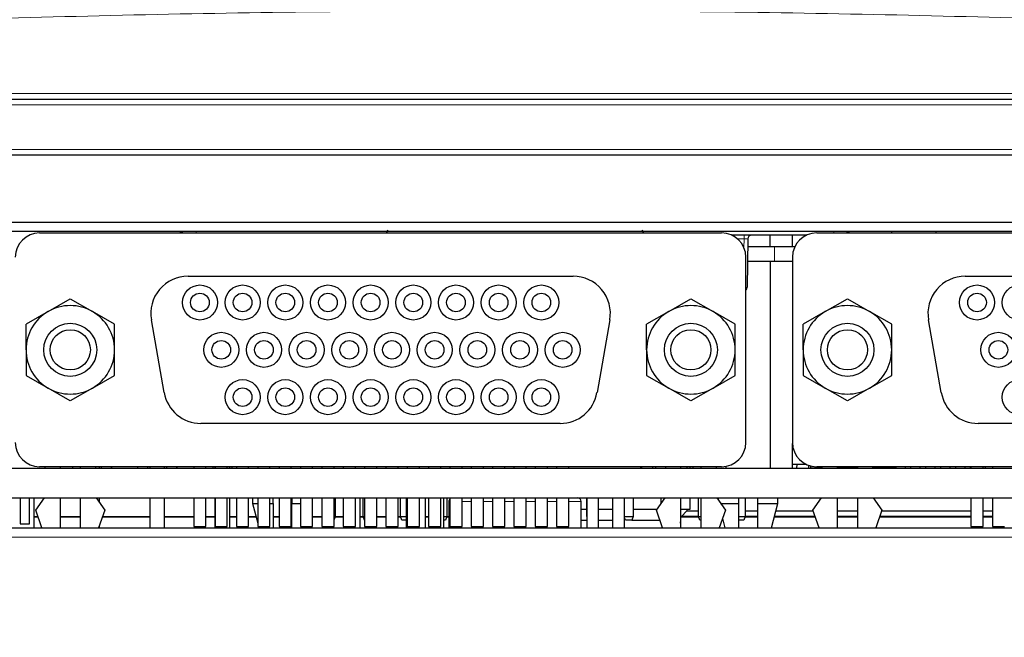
# Paper-space layout 'Blatt5' of a CAD drawing. Header units: millimetres. Extents: x 5 to 418, y 2 to 292.
# Tile 17 of 31: x 206 to 241, y 200 to 222. Entities that reach past the tile are written whole.
import ezdxf

# ---------------------------------------------------------------- set-up
doc = ezdxf.new("R2010")
doc.units = ezdxf.units.MM
doc.layers.add('SLD-0', color=7, linetype='Continuous')
doc.styles.add('SLDTEXTSTYLE0', font='TXT', dxfattribs={"width": 0.605})
doc.dimstyles.new('SLDDIMSTYLE6', dxfattribs={"dimtxt": 3.5, "dimasz": 3.302, "dimexe": 0, "dimexo": 0.0625, "dimgap": 0.875, "dimtad": 1, "dimlfac": 1.5, "dimrnd": 1e-09, "dimzin": 12, "dimdsep": 46, "dimtxsty": 'SLDTEXTSTYLE0', "dimsah": 1, "dimcen": 0.09, "dimadec": 0, "dimazin": 3, "dimtfac": 1, "dimtofl": 0, "dimtmove": 0, "dimatfit": 3, "dimfxl": 1, "dimfrac": 2, "dimtolj": 1, "dimtzin": 12, "dimarcsym": 0})

# ---------------------------------------------------------------- blocks, each defined once
blk = doc.blocks.new('_D_29')
at = {"layer": 'SLD-0'}
for p, q in [((149.356, 124.887), (149.356, 255.974)), ((298.023, 124.887), (298.023, 255.974)), ((149.356, 254.974), (298.023, 254.974))]:
    blk.add_line(p, q, dxfattribs=at)
for points in [[(149.356, 254.974), (152.658, 254.466), (152.658, 255.482)], [(298.023, 254.974), (294.721, 255.482), (294.721, 254.466)]]:
    blk.add_solid(points, dxfattribs=at)
at = {"layer": 'SLD-0', "insert": (219.679, 259.485), "char_height": 3.5, "attachment_point": 1, "style": 'SLDTEXTSTYLE0'}
blk.add_mtext('223', dxfattribs=at)

psp = doc.layouts.new('Blatt5')

# ---------------------------------------------------------------- linework, layer by layer
at = {"color": 7, "linetype": 'Continuous', "lineweight": 18}
for p, q in [((177.0228, 219.7506), (270.3561, 219.7506)), ((267.7359, 219.3541), (179.6429, 219.3541)), ((179.9585, 217.7541), (267.4204, 217.7541)), ((212.2881, 214.7684), (212.2881, 214.8207)), ((231.8872, 214.5564), (231.6509, 214.5564)), ((231.8816, 214.2383), (231.8872, 214.5564)), ((231.8872, 214.6874), (231.8872, 214.5564)), ((235.0908, 214.8207), (235.0908, 214.7684)), ((232.9697, 214.2874), (232.9697, 213.7541)), ((221.3194, 205.1541), (221.363, 205.1541)), ((221.7963, 205.1541), (222.1263, 205.1541)), ((222.5596, 205.1541), (222.8896, 205.1541)), ((223.323, 205.1541), (223.653, 205.1541)), ((224.0863, 205.1541), (224.3457, 205.1541)), ((224.3457, 205.1541), (224.4163, 205.1541)), ((224.8496, 205.1541), (225.1796, 205.1541)), ((225.613, 205.1541), (226.0594, 205.1541)), ((255.8228, 203.8874), (191.5561, 203.8874))]:
    psp.add_line(p, q, dxfattribs=at)
at = {"color": 7, "linetype": 'Continuous', "lineweight": 25}
for p, q in [((179.6694, 219.5541), (267.7095, 219.5541)), ((267.3941, 217.5541), (179.9848, 217.5541)), ((182.3717, 215.1541), (265.0071, 215.1541)), ((219.1278, 214.866), (219.0904, 214.7684)), ((228.2857, 214.7684), (228.2511, 214.866)), ((260.3561, 214.8207), (187.0228, 214.8207)), ((206.683, 214.7684), (231.083, 214.7684)), ((234.1171, 214.6874), (231.4488, 214.6874)), ((232.0205, 214.5564), (231.9902, 212.8184)), ((232.8234, 214.2874), (232.8234, 214.6874)), ((233.617, 214.2874), (233.617, 214.6874)), ((234.483, 214.7684), (258.883, 214.7684)), ((237.1561, 214.8207), (237.1561, 214.7684)), ((238.7561, 214.7684), (238.7561, 214.8207)), ((232.0158, 214.2874), (232.9697, 214.2874)), ((232.9697, 214.2874), (233.7068, 214.2874)), ((231.9496, 207.2684), (231.9496, 213.9017)), ((233.6163, 213.9017), (233.6163, 207.2684)), ((232.0065, 213.7541), (232.9697, 213.7541)), ((232.8194, 213.7541), (232.8194, 206.3541)), ((232.9697, 213.7541), (233.6163, 213.7541)), ((211.9963, 213.2184), (225.7696, 213.2184)), ((239.7963, 213.2184), (253.5696, 213.2184)), ((206.9913, 211.9563), (207.783, 212.4133)), ((207.783, 212.4133), (208.5746, 211.9563)), ((229.1913, 211.9563), (229.983, 212.4133)), ((229.983, 212.4133), (230.7746, 211.9563)), ((234.7913, 211.9563), (235.583, 212.4133)), ((235.583, 212.4133), (236.3746, 211.9563)), ((206.9913, 211.9563), (206.1996, 211.4992)), ((209.3663, 211.4992), (208.5746, 211.9563)), ((229.1913, 211.9563), (228.3996, 211.4992)), ((231.5663, 211.4992), (230.7746, 211.9563)), ((234.7913, 211.9563), (233.9996, 211.4992)), ((237.1663, 211.4992), (236.3746, 211.9563)), ((206.1996, 210.5851), (206.1996, 211.4992)), ((209.3663, 210.5851), (209.3663, 211.4992)), ((211.1417, 209.0535), (210.6832, 211.6535)), ((227.0827, 211.6535), (226.6243, 209.0535)), ((228.3996, 210.5851), (228.3996, 211.4992)), ((231.5663, 210.5851), (231.5663, 211.4992)), ((233.9996, 210.5851), (233.9996, 211.4992)), ((237.1663, 210.5851), (237.1663, 211.4992)), ((238.9417, 209.0535), (238.4832, 211.6535)), ((206.1996, 210.5851), (206.1996, 209.6709)), ((209.3663, 209.6709), (209.3663, 210.5851)), ((228.3996, 210.5851), (228.3996, 209.6709)), ((231.5663, 209.6709), (231.5663, 210.5851)), ((233.9996, 210.5851), (233.9996, 209.6709)), ((237.1663, 209.6709), (237.1663, 210.5851)), ((206.1996, 209.6709), (206.9913, 209.2139)), ((208.5746, 209.2139), (209.3663, 209.6709)), ((228.3996, 209.6709), (229.1913, 209.2139)), ((230.7746, 209.2139), (231.5663, 209.6709)), ((233.9996, 209.6709), (234.7913, 209.2139)), ((236.3746, 209.2139), (237.1663, 209.6709)), ((207.783, 208.7568), (206.9913, 209.2139)), ((208.5746, 209.2139), (207.783, 208.7568)), ((229.983, 208.7568), (229.1913, 209.2139)), ((230.7746, 209.2139), (229.983, 208.7568)), ((235.583, 208.7568), (234.7913, 209.2139)), ((236.3746, 209.2139), (235.583, 208.7568)), ((225.3112, 207.9517), (212.4548, 207.9517)), ((253.1112, 207.9517), (240.2547, 207.9517)), ((233.617, 206.3541), (233.617, 207.2324)), ((231.083, 206.4017), (206.683, 206.4017)), ((206.883, 206.3541), (206.883, 206.4017)), ((207.4163, 206.4017), (207.4163, 206.3541)), ((207.8561, 206.4017), (207.8561, 206.3541)), ((208.1496, 206.3541), (208.1496, 206.4017)), ((208.683, 206.4017), (208.683, 206.3541)), ((208.8228, 206.3541), (208.8228, 206.4017)), ((208.8894, 206.4017), (208.8894, 206.3541)), ((209.2561, 206.4017), (209.2561, 206.3541)), ((209.2561, 206.3541), (209.2561, 206.4017)), ((210.1894, 206.4017), (210.1894, 206.3541)), ((210.5561, 206.3541), (210.5561, 206.4017)), ((210.6228, 206.4017), (210.6228, 206.3541)), ((211.1561, 206.3541), (211.1561, 206.4017)), ((211.2228, 206.4017), (211.2228, 206.3541)), ((211.5894, 206.4017), (211.5894, 206.3541)), ((211.5894, 206.3541), (211.5894, 206.4017)), ((212.203, 206.4017), (212.203, 206.3541)), ((212.6363, 206.3541), (212.6363, 206.4017)), ((212.8894, 206.3541), (212.8894, 206.4017)), ((212.9561, 206.4017), (212.9561, 206.3541)), ((212.9663, 206.4017), (212.9663, 206.3541)), ((213.3996, 206.3541), (213.3996, 206.4017)), ((213.4894, 206.3541), (213.4894, 206.4017)), ((213.5561, 206.4017), (213.5561, 206.3541)), ((213.7296, 206.4017), (213.7296, 206.3541)), ((214.163, 206.3541), (214.163, 206.4017)), ((214.493, 206.4017), (214.493, 206.3541)), ((214.9263, 206.3541), (214.9263, 206.4017)), ((215.2563, 206.4017), (215.2563, 206.3541)), ((215.6896, 206.3541), (215.6896, 206.4017)), ((216.0196, 206.4017), (216.0196, 206.3541)), ((216.453, 206.3541), (216.453, 206.4017)), ((216.783, 206.4017), (216.783, 206.3541)), ((217.2163, 206.3541), (217.2163, 206.4017)), ((217.5463, 206.4017), (217.5463, 206.3541)), ((217.9796, 206.3541), (217.9796, 206.4017)), ((218.3096, 206.4017), (218.3096, 206.3541)), ((218.743, 206.3541), (218.743, 206.4017)), ((219.073, 206.4017), (219.073, 206.3541)), ((219.5063, 206.3541), (219.5063, 206.4017)), ((219.8363, 206.4017), (219.8363, 206.3541)), ((220.2696, 206.3541), (220.2696, 206.4017)), ((220.5996, 206.4017), (220.5996, 206.3541)), ((221.033, 206.3541), (221.033, 206.4017)), ((221.363, 206.4017), (221.363, 206.3541)), ((221.7963, 206.3541), (221.7963, 206.4017)), ((222.1263, 206.4017), (222.1263, 206.3541)), ((222.5596, 206.3541), (222.5596, 206.4017)), ((222.8896, 206.4017), (222.8896, 206.3541)), ((223.323, 206.3541), (223.323, 206.4017)), ((223.653, 206.4017), (223.653, 206.3541)), ((224.0863, 206.3541), (224.0863, 206.4017)), ((224.4163, 206.4017), (224.4163, 206.3541)), ((224.8496, 206.3541), (224.8496, 206.4017)), ((225.1796, 206.4017), (225.1796, 206.3541)), ((225.613, 206.3541), (225.613, 206.4017)), ((228.1894, 206.3541), (228.1903, 206.4017)), ((228.2328, 206.3541), (228.2328, 206.4017)), ((228.6128, 206.4017), (228.6128, 206.3541)), ((228.7228, 206.4017), (228.7228, 206.3541)), ((229.083, 206.3541), (229.083, 206.4017)), ((229.6163, 206.4017), (229.6163, 206.3541)), ((229.6228, 206.3541), (229.6228, 206.4017)), ((229.838, 206.4017), (229.838, 206.3541)), ((229.9461, 206.4017), (229.9461, 206.3541)), ((230.0561, 206.4017), (230.0561, 206.3541)), ((230.3496, 206.3541), (230.3496, 206.4017)), ((230.883, 206.4017), (230.883, 206.3541)), ((231.24, 206.3541), (231.24, 206.4161)), ((234.1073, 206.4874), (233.617, 206.4874)), ((233.7778, 206.3541), (233.7894, 206.4874)), ((234.2061, 206.3541), (234.2061, 206.4472)), ((234.2634, 206.43), (234.2634, 206.366)), ((258.883, 206.4017), (234.483, 206.4017)), ((234.683, 206.3541), (234.683, 206.4017)), ((235.2163, 206.4017), (235.2163, 206.3541)), ((235.9496, 206.3541), (235.9496, 206.4017)), ((236.483, 206.4017), (236.483, 206.3541)), ((237.2634, 206.4017), (237.2634, 206.366)), ((237.3228, 206.3541), (237.3228, 206.4017)), ((237.6561, 206.3541), (237.6561, 206.4017)), ((237.8561, 206.3541), (237.8561, 206.4017)), ((238.1894, 206.3541), (238.1894, 206.4017)), ((238.3894, 206.3541), (238.3894, 206.4017)), ((238.7228, 206.3541), (238.7228, 206.4017)), ((238.9228, 206.3541), (238.9228, 206.4017)), ((239.2561, 206.3541), (239.2561, 206.4017)), ((239.4561, 206.3541), (239.4561, 206.4017)), ((239.7894, 206.3541), (239.7894, 206.4017)), ((239.9894, 206.3541), (239.9894, 206.4017)), ((240.003, 206.4017), (240.003, 206.3541)), ((240.4363, 206.3541), (240.4363, 206.4017)), ((240.5228, 206.3541), (240.5228, 206.4017)), ((240.7663, 206.4017), (240.7663, 206.3541)), ((201.9228, 206.3541), (260.3561, 206.3541)), ((234.2634, 206.366), (234.683, 206.366)), ((234.4728, 206.366), (234.4728, 206.3541)), ((235.2163, 206.366), (235.9496, 206.366)), ((235.5228, 206.3541), (235.5228, 206.366)), ((235.7228, 206.3541), (235.7228, 206.366)), ((236.483, 206.366), (237.2634, 206.366)), ((236.5894, 206.3541), (236.5894, 206.366)), ((236.7894, 206.3541), (236.7894, 206.366)), ((237.1228, 206.3541), (237.1228, 206.366)), ((187.0228, 205.2874), (260.3561, 205.2874)), ((205.9894, 205.2874), (205.9894, 204.3541)), ((206.3228, 204.3541), (206.3228, 205.2874)), ((206.4894, 204.2207), (206.4894, 205.2874)), ((206.5496, 204.8517), (206.8608, 205.2874)), ((207.4163, 205.2874), (207.4163, 204.2207)), ((208.1496, 204.2207), (208.1496, 205.2874)), ((208.7051, 205.2874), (209.0163, 204.8517)), ((208.8228, 205.1227), (208.8228, 205.2874)), ((210.6228, 205.2874), (210.6228, 204.2207)), ((211.1561, 204.2207), (211.1561, 205.2874)), ((212.203, 205.2874), (212.203, 204.2684)), ((212.6363, 204.2684), (212.6363, 205.2874)), ((212.9561, 205.2874), (212.9561, 204.2207)), ((212.9663, 205.2874), (212.9663, 204.2684)), ((213.3996, 204.2684), (213.3996, 205.2874)), ((213.4894, 204.2207), (213.4894, 205.2874)), ((213.7296, 205.2874), (213.7296, 204.2684)), ((214.163, 204.2684), (214.163, 205.2874)), ((214.303, 205.2874), (214.303, 205.0874)), ((214.303, 205.0874), (214.493, 204.3845)), ((214.303, 205.0874), (214.493, 205.0874)), ((214.493, 205.2874), (214.493, 204.2684)), ((214.9263, 204.2684), (214.9263, 205.2874)), ((214.9263, 205.0874), (215.0364, 205.0874)), ((215.0364, 205.0874), (215.0364, 205.2874)), ((215.0364, 205.0874), (215.0364, 204.2207)), ((215.2563, 205.2874), (215.2563, 204.2684)), ((215.6896, 204.2684), (215.6896, 205.2874)), ((215.703, 205.2874), (215.703, 205.0874)), ((215.703, 205.0874), (216.0196, 205.0874)), ((215.703, 204.2207), (215.703, 205.0874)), ((216.0196, 205.2874), (216.0196, 204.2684)), ((216.453, 204.2684), (216.453, 205.2874)), ((216.783, 205.2874), (216.783, 204.2684)), ((217.2163, 204.2684), (217.2163, 205.2874)), ((217.2561, 205.2874), (217.2561, 204.6207)), ((217.5463, 205.2874), (217.5463, 204.2684)), ((217.9796, 204.2684), (217.9796, 205.2874)), ((218.1561, 204.2207), (218.1561, 205.2874)), ((218.2561, 204.6207), (218.2561, 205.2874)), ((218.3096, 205.2874), (218.3096, 204.2684)), ((218.743, 204.2684), (218.743, 205.2874)), ((219.073, 205.2874), (219.073, 204.2684)), ((219.5063, 204.2684), (219.5063, 205.2874)), ((219.5894, 204.6207), (219.5894, 205.2874)), ((219.793, 205.2874), (219.793, 204.2207)), ((219.8363, 205.2874), (219.8363, 204.2684)), ((220.2696, 204.2684), (220.2696, 205.2874)), ((220.4894, 204.2207), (220.4894, 205.2874)), ((220.5996, 205.2874), (220.5996, 204.2684)), ((221.033, 204.2684), (221.033, 205.2874)), ((221.143, 204.2207), (221.143, 205.2874)), ((221.2561, 205.2874), (221.2561, 204.6207)), ((221.3194, 205.1541), (221.3194, 204.2207)), ((221.363, 205.2874), (221.363, 204.2684)), ((221.7963, 204.2684), (221.7963, 205.2874)), ((222.1263, 205.2874), (222.1263, 204.2684)), ((222.5596, 204.2684), (222.5596, 205.2874)), ((222.8896, 205.2874), (222.8896, 204.2684)), ((223.323, 204.2684), (223.323, 205.2874)), ((223.653, 205.2874), (223.653, 204.2684)), ((224.0863, 204.2684), (224.0863, 205.2874)), ((224.4163, 205.2874), (224.4163, 204.2684)), ((224.8496, 204.2684), (224.8496, 205.2874)), ((225.1796, 205.2874), (225.1796, 204.2684)), ((225.613, 204.2684), (225.613, 205.2874)), ((226.0594, 204.2207), (226.0594, 205.1541)), ((226.2561, 204.6207), (226.2561, 205.2874)), ((226.2564, 205.2874), (226.2564, 204.2207)), ((226.683, 204.2207), (226.683, 205.2874)), ((227.1797, 205.2874), (227.1797, 204.2207)), ((227.6064, 204.2207), (227.6064, 205.2874)), ((227.9228, 205.2874), (227.9228, 204.6207)), ((228.7496, 204.8517), (229.0608, 205.2874)), ((228.9228, 205.0941), (228.9228, 205.2874)), ((229.6163, 205.2874), (229.6163, 204.2207)), ((229.9561, 204.8874), (229.9561, 205.2874)), ((230.2561, 204.6207), (230.2561, 205.2874)), ((230.3496, 204.2207), (230.3496, 205.2874)), ((230.9051, 205.2874), (231.2163, 204.8517)), ((230.963, 205.2874), (230.963, 205.2063)), ((231.048, 205.0874), (231.6964, 205.0874)), ((231.6964, 205.0874), (231.6964, 205.2874)), ((231.6964, 204.2207), (231.6964, 205.0874)), ((231.9228, 205.2874), (231.9228, 204.6207)), ((232.363, 205.2874), (232.363, 205.0874)), ((232.363, 205.0874), (233.0964, 205.0874)), ((232.363, 205.0874), (232.363, 204.2207)), ((232.8622, 204.2207), (233.0964, 205.0874)), ((233.0964, 205.0874), (233.0964, 205.2874)), ((234.3496, 204.8517), (234.6608, 205.2874)), ((235.2163, 205.2874), (235.2163, 204.2207)), ((235.9496, 204.2207), (235.9496, 205.2874)), ((236.5051, 205.2874), (236.8163, 204.8517)), ((240.003, 205.2874), (240.003, 204.2684)), ((240.4363, 204.2684), (240.4363, 205.2874)), ((240.7663, 205.2874), (240.7663, 204.2684)), ((206.7691, 204.2207), (206.5496, 204.8517)), ((209.0163, 204.8517), (208.7968, 204.2207)), ((226.0594, 204.8874), (226.2564, 204.8874)), ((226.683, 204.8874), (227.1797, 204.8874)), ((227.9228, 204.8874), (228.7751, 204.8874)), ((228.9691, 204.2207), (228.7496, 204.8517)), ((229.6163, 204.8874), (229.9561, 204.8874)), ((229.6414, 204.623), (229.838, 204.8197)), ((229.838, 204.8874), (229.838, 204.8197)), ((229.838, 204.8197), (230.2561, 204.8197)), ((231.2163, 204.8517), (230.9968, 204.2207)), ((231.9228, 204.8197), (232.363, 204.8197)), ((233.024, 204.8197), (234.3608, 204.8197)), ((234.5691, 204.2207), (234.3496, 204.8517)), ((235.2163, 204.8197), (235.9496, 204.8197)), ((236.8163, 204.8517), (236.5968, 204.2207)), ((236.8051, 204.8197), (240.003, 204.8197)), ((240.4363, 204.8197), (240.7663, 204.8197)), ((205.9894, 204.3541), (206.3228, 204.3541)), ((206.4894, 204.6207), (206.63, 204.6207)), ((206.4894, 204.6045), (206.6356, 204.6045)), ((207.4163, 204.6207), (208.1496, 204.6207)), ((207.4163, 204.6045), (208.1496, 204.6045)), ((208.8228, 204.2207), (208.8228, 204.2953)), ((208.9303, 204.6045), (210.6228, 204.6045)), ((208.936, 204.6207), (210.6228, 204.6207)), ((211.1561, 204.6207), (212.203, 204.6207)), ((211.1561, 204.6045), (212.203, 204.6045)), ((212.6363, 204.6207), (212.9561, 204.6207)), ((212.6363, 204.6045), (212.9561, 204.6045)), ((213.4894, 204.6207), (213.7296, 204.6207)), ((213.4894, 204.6045), (213.7296, 204.6045)), ((214.163, 204.6207), (214.4291, 204.6207)), ((214.163, 204.6045), (214.4335, 204.6045)), ((215.0364, 204.6207), (215.2563, 204.6207)), ((215.0364, 204.6045), (215.2563, 204.6045)), ((215.6896, 204.6207), (215.703, 204.6207)), ((215.703, 204.4874), (215.6896, 204.4874)), ((216.453, 204.6207), (216.783, 204.6207)), ((216.453, 204.6045), (216.783, 204.6045)), ((217.2163, 204.6207), (217.2561, 204.6207)), ((217.2561, 204.6207), (217.2163, 204.5146)), ((217.25, 204.6045), (217.5463, 204.6045)), ((217.2561, 204.6207), (217.5463, 204.6207)), ((218.1561, 204.6207), (218.2561, 204.6207)), ((218.1561, 204.6045), (218.2622, 204.6045)), ((218.3061, 204.4874), (218.2561, 204.6207)), ((218.2561, 204.6207), (218.3096, 204.6207)), ((218.3096, 204.4874), (218.3061, 204.4874)), ((218.743, 204.6207), (219.073, 204.6207)), ((218.743, 204.6045), (219.073, 204.6045)), ((219.5063, 204.6207), (219.5894, 204.6207)), ((219.5063, 204.6045), (219.5956, 204.6045)), ((219.5894, 204.6207), (219.793, 204.6207)), ((219.6394, 204.4874), (219.5894, 204.6207)), ((219.793, 204.4874), (219.6394, 204.4874)), ((220.4894, 204.6207), (220.5996, 204.6207)), ((220.4894, 204.6045), (220.5996, 204.6045)), ((221.143, 204.6207), (221.2561, 204.6207)), ((221.2061, 204.4874), (221.143, 204.4874)), ((221.2561, 204.6207), (221.2061, 204.4874)), ((221.25, 204.6045), (221.3194, 204.6045)), ((221.2561, 204.6207), (221.3194, 204.6207)), ((226.0594, 204.4874), (226.2564, 204.4874)), ((226.2561, 204.6207), (226.2564, 204.6207)), ((226.2564, 204.62), (226.2561, 204.6207)), ((226.683, 204.4874), (227.1797, 204.4874)), ((227.6064, 204.6207), (227.9228, 204.6207)), ((227.6394, 204.4874), (227.6064, 204.5756)), ((227.8728, 204.4874), (227.6394, 204.4874)), ((227.9228, 204.6207), (227.8728, 204.4874)), ((227.8728, 204.4874), (228.8764, 204.4874)), ((229.6414, 204.623), (229.6163, 204.6226)), ((229.6163, 204.6045), (230.2622, 204.6045)), ((229.6163, 204.3806), (229.6228, 204.4874)), ((229.6163, 204.4874), (229.6228, 204.4874)), ((230.2561, 204.623), (229.6414, 204.623)), ((230.3061, 204.4874), (230.2561, 204.6207)), ((230.2561, 204.6207), (230.3496, 204.6207)), ((230.3496, 204.4874), (230.3061, 204.4874)), ((231.1096, 204.545), (231.1972, 204.2207)), ((231.6964, 204.6207), (231.9228, 204.6207)), ((231.8728, 204.4874), (231.6964, 204.4874)), ((231.9228, 204.6207), (231.8728, 204.4874)), ((231.9167, 204.6045), (232.363, 204.6045)), ((232.363, 204.623), (231.9228, 204.623)), ((232.9659, 204.6045), (234.4356, 204.6045)), ((234.4292, 204.623), (232.9709, 204.623)), ((235.9496, 204.623), (235.2163, 204.623)), ((235.2163, 204.6045), (235.9496, 204.6045)), ((236.7303, 204.6045), (240.003, 204.6045)), ((240.003, 204.623), (236.7367, 204.623)), ((240.7663, 204.623), (240.4363, 204.623)), ((240.4363, 204.6045), (240.7663, 204.6045)), ((191.5561, 204.2207), (255.8228, 204.2207)), ((212.203, 204.2684), (212.6363, 204.2684)), ((212.9663, 204.2684), (213.3996, 204.2684)), ((213.7296, 204.2684), (214.163, 204.2684)), ((214.493, 204.2684), (214.9263, 204.2684)), ((214.5243, 204.2684), (214.5372, 204.2207)), ((215.2563, 204.2684), (215.6896, 204.2684)), ((215.2894, 204.2684), (215.2894, 204.2207)), ((216.0196, 204.2684), (216.453, 204.2684)), ((216.2022, 204.2207), (216.2151, 204.2684)), ((216.783, 204.2684), (217.2163, 204.2684)), ((217.5463, 204.2684), (217.9796, 204.2684)), ((217.6228, 204.2684), (217.6228, 204.2207)), ((218.3096, 204.2684), (218.743, 204.2684)), ((219.073, 204.2684), (219.5063, 204.2684)), ((219.8363, 204.2684), (220.2696, 204.2684)), ((220.2197, 204.2207), (220.2197, 204.2684)), ((220.5996, 204.2684), (221.033, 204.2684)), ((220.7164, 204.2684), (220.7164, 204.2207)), ((221.363, 204.2684), (221.7963, 204.2684)), ((222.1263, 204.2684), (222.5596, 204.2684)), ((222.8896, 204.2684), (223.323, 204.2684)), ((223.653, 204.2684), (224.0863, 204.2684)), ((224.4163, 204.2684), (224.8496, 204.2684)), ((225.1796, 204.2684), (225.613, 204.2684)), ((240.003, 204.2684), (240.4363, 204.2684)), ((240.7663, 204.2684), (241.1996, 204.2684))]:
    psp.add_line(p, q, dxfattribs=at)
at = {"color": 7, "linetype": 'Continuous', "lineweight": 25, "flags": 128}
for points in [[(211.7069, 214.8207), (211.794, 214.7823), (211.8304, 214.7684)], [(235.672, 214.8207), (235.5849, 214.7823), (235.5485, 214.7684)]]:
    psp.add_lwpolyline(points, dxfattribs=at)
at = {"color": 7, "linetype": 'Continuous', "lineweight": 25}
for centre, radius in [((212.4196, 212.2784), 0.6267), ((213.9463, 212.2784), 0.6267), ((215.473, 212.2784), 0.6267), ((216.9996, 212.2784), 0.6267), ((218.5263, 212.2784), 0.6267), ((220.053, 212.2784), 0.6267), ((221.5796, 212.2784), 0.6267), ((223.1063, 212.2784), 0.6267), ((224.633, 212.2784), 0.6267), ((240.2196, 212.2784), 0.6267), ((241.7463, 212.2784), 0.6267), ((212.4196, 212.2784), 0.3333), ((213.9463, 212.2784), 0.3333), ((215.473, 212.2784), 0.3333), ((216.9996, 212.2784), 0.3333), ((218.5263, 212.2784), 0.3333), ((220.053, 212.2784), 0.3333), ((221.5796, 212.2784), 0.3333), ((223.1063, 212.2784), 0.3333), ((224.633, 212.2784), 0.3333), ((240.2196, 212.2784), 0.3333), ((207.783, 210.5851), 0.9483), ((229.983, 210.5851), 0.9483), ((235.583, 210.5851), 0.9483), ((207.783, 210.5851), 0.7188), ((213.183, 210.5851), 0.6267), ((214.7096, 210.5851), 0.6267), ((216.2363, 210.5851), 0.6267), ((217.763, 210.5851), 0.6267), ((219.2896, 210.5851), 0.6267), ((220.8163, 210.5851), 0.6267), ((222.343, 210.5851), 0.6267), ((223.8696, 210.5851), 0.6267), ((225.3963, 210.5851), 0.6267), ((229.983, 210.5851), 0.7188), ((235.583, 210.5851), 0.7188), ((240.983, 210.5851), 0.6267), ((213.183, 210.5851), 0.3333), ((214.7096, 210.5851), 0.3333), ((216.2363, 210.5851), 0.3333), ((217.763, 210.5851), 0.3333), ((219.2896, 210.5851), 0.3333), ((220.8163, 210.5851), 0.3333), ((222.343, 210.5851), 0.3333), ((223.8696, 210.5851), 0.3333), ((225.3963, 210.5851), 0.3333), ((240.983, 210.5851), 0.3333), ((213.9463, 208.8917), 0.6267), ((213.9463, 208.8917), 0.3333), ((215.473, 208.8917), 0.6267), ((215.473, 208.8917), 0.3333), ((216.9996, 208.8917), 0.6267), ((216.9996, 208.8917), 0.3333), ((218.5263, 208.8917), 0.6267), ((218.5263, 208.8917), 0.3333), ((220.053, 208.8917), 0.6267), ((220.053, 208.8917), 0.3333), ((221.5796, 208.8917), 0.6267), ((221.5796, 208.8917), 0.3333), ((223.1063, 208.8917), 0.6267), ((223.1063, 208.8917), 0.3333), ((224.633, 208.8917), 0.6267), ((224.633, 208.8917), 0.3333), ((241.7463, 208.8917), 0.6267)]:
    psp.add_circle(centre, radius, dxfattribs=at)
for centre, radius, start, end in [((206.683, 213.9017), 0.8667, 90, 180), ((231.083, 213.9017), 0.8667, 0, 90), ((232.1538, 214.5541), 0.1333, 90, 179), ((234.483, 213.9017), 0.8667, 90, 180), ((211.9963, 211.8851), 1.3333, 90, 190), ((225.7696, 211.8851), 1.3333, 350, 90), ((239.7963, 211.8851), 1.3333, 90, 190), ((231.8568, 212.8207), 0.1333, 314.10515, 359), ((207.783, 210.5851), 1.5833, 60, 120), ((229.983, 210.5851), 1.5833, 60, 120), ((235.583, 210.5851), 1.5833, 60, 120), ((207.783, 210.5851), 1.5833, 120, 180), ((207.783, 210.5851), 1.5833, 0, 60), ((229.983, 210.5851), 1.5833, 120, 180), ((229.983, 210.5851), 1.5833, 0, 60), ((235.583, 210.5851), 1.5833, 120, 180), ((235.583, 210.5851), 1.5833, 0, 60), ((207.783, 210.5851), 1.5833, 180, 240), ((207.783, 210.5851), 1.5833, 300, 0), ((229.983, 210.5851), 1.5833, 180, 240), ((229.983, 210.5851), 1.5833, 300, 0), ((235.583, 210.5851), 1.5833, 180, 240), ((235.583, 210.5851), 1.5833, 300, 0), ((207.783, 210.5851), 1.5833, 240, 300), ((212.4548, 209.2851), 1.3333, 190, 270), ((225.3112, 209.2851), 1.3333, 270, 350), ((229.983, 210.5851), 1.5833, 240, 300), ((235.583, 210.5851), 1.5833, 240, 300), ((240.2547, 209.2851), 1.3333, 190, 270), ((206.683, 207.2684), 0.8667, 180, 270), ((231.083, 207.2684), 0.8667, 270, 0), ((234.483, 207.2684), 0.8667, 180, 270), ((221.4528, 205.1541), 0.1333, 132.34133, 180), ((225.9261, 205.1541), 0.1333, 0, 90)]:
    psp.add_arc(centre, radius, start, end, dxfattribs=at)
at = {"color": 7, "linetype": 'Continuous', "lineweight": 18}
psp.add_arc((231.9598, 213.2447), 0.4273, 268.64366, 274.07943, dxfattribs=at)
psp.add_ellipse((231.8871, 214.5541), major_axis=(0.1334, 0.0023), ratio=0.0174285, start_param=6.2825767, end_param=7.8530684, dxfattribs=at)
psp.add_open_spline([(276.5527, 220.4489), (272.161, 220.7992), (263.3755, 221.4999), (250.1654, 222.193), (236.9348, 222.6236), (223.6996, 222.7642), (210.4705, 222.6239), (197.25, 222.1946), (184.0297, 221.5018), (175.228, 220.7999), (170.8262, 220.4489)], degree=3, knots=[0, 0, 0, 0, 0.1248563, 0.2497699, 0.3748561, 0.5, 0.6248563, 0.7497699, 0.8748561, 1, 1, 1, 1], dxfattribs=at)

# ---------------------------------------------------------------- dimensions: what is measured, and where the dimension line sits
at = {"layer": 'SLD-0'}
dim = psp.add_linear_dim(base=(298.0228, 254.9736), p1=(149.3561, 124.8874), p2=(298.0228, 124.8874), dimstyle='SLDDIMSTYLE6', dxfattribs=at)
dim.commit()
dim.dimension.update_dxf_attribs({"geometry": '_D_29', "text_midpoint": (223.6894, 254.9736), "dimtype": 160})

doc.saveas('drawing.dxf')
